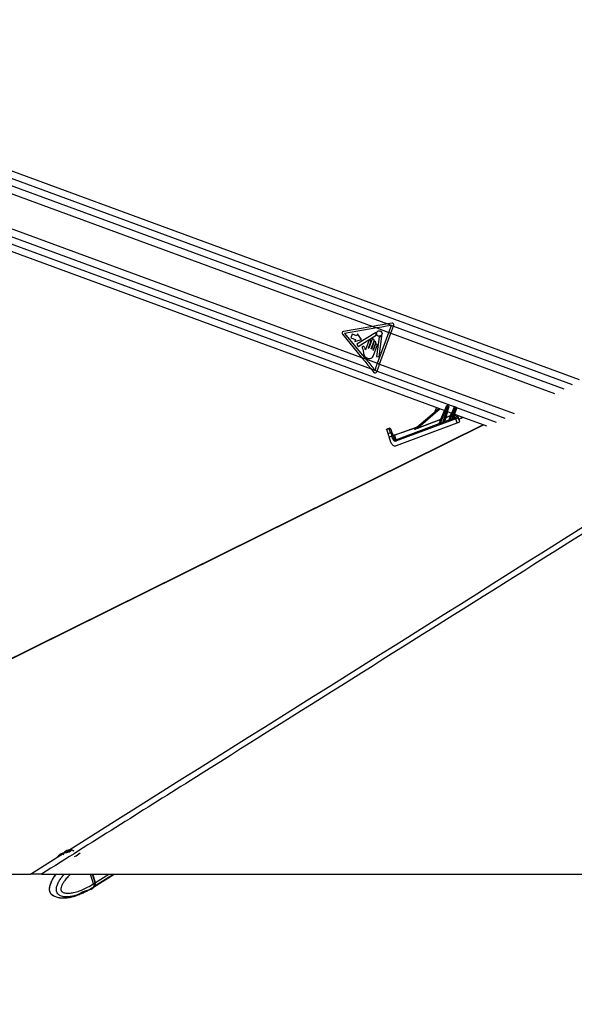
# Model space of a CAD drawing. Header units: millimetres. Extents: x 20 to 26059, y 28 to 17638.
# Tile 34 of 73: x 10004 to 10827, y 6576 to 8039. Entities that reach past the tile are written whole.
import ezdxf

# ---------------------------------------------------------------- set-up
doc = ezdxf.new("R2010")
doc.units = ezdxf.units.MM
doc.layers.add('COMPONENT_GEOMETRY', color=7, linetype='Continuous')
doc.styles.add('SLDTEXTSTYLE0', font='TXT', dxfattribs={"width": 0.75})
doc.dimstyles.new('SLDDIMSTYLE0', dxfattribs={"dimtxt": 150, "dimasz": 6.604, "dimexe": 0, "dimexo": 0.0625, "dimgap": 37.5, "dimtad": 0, "dimtih": 1, "dimtoh": 1, "dimdec": 0, "dimlfac": 0.5, "dimrnd": 1e-09, "dimzin": 12, "dimdsep": 46, "dimtxsty": 'SLDTEXTSTYLE0', "dimsah": 1, "dimcen": 0.09, "dimadec": 0, "dimazin": 3, "dimtfac": 1, "dimtdec": 0, "dimtofl": 0, "dimtmove": 0, "dimatfit": 3, "dimfxl": 1, "dimfrac": 2, "dimtolj": 1, "dimtzin": 12, "dimarcsym": 0})

# ---------------------------------------------------------------- blocks, each defined once
blk = doc.blocks.new('_D_3')
at = {"layer": 'COMPONENT_GEOMETRY', "color": 7, "ltscale": 2}
for p, q in [((14297, 6769.3), (14297, 4452.2)), ((14297, 1897), (14297, 4214.1)), ((10030.4, 1897), (14303.3, 1897))]:
    blk.add_line(p, q, dxfattribs=at)
for points in [[(14297, 6769.3), (14296, 6762.7), (14298, 6762.7)], [(14297, 1897), (14298, 1903.6), (14296, 1903.6)]]:
    blk.add_solid(points, dxfattribs=at)
at = {"layer": 'COMPONENT_GEOMETRY', "color": 7, "ltscale": 2, "insert": (14075.3, 4407.5), "char_height": 150, "attachment_point": 1, "style": 'SLDTEXTSTYLE0'}
blk.add_mtext('2436', dxfattribs=at)

msp = doc.modelspace()

# ---------------------------------------------------------------- linework, layer by layer
at = {"color": 7, "linetype": 'Continuous', "lineweight": 25, "ltscale": 2}
for p, q in [((10835.39, 7503.92), (9379.55, 8039.3)), ((9347.56, 7931.73), (10634.9, 7458.32)), ((9718.06, 7881.16), (10528.06, 7583.29)), ((9708.4, 7832.69), (10511.32, 7537.42)), ((10528.06, 7583.29), (10484.36, 7575.69)), ((10534.15, 7581.05), (10486.3, 7572.73)), ((10528.06, 7583.29), (10534.15, 7581.05)), ((10534.15, 7581.05), (10552.09, 7574.45)), ((10556.74, 7588.28), (10550.02, 7587.11)), ((10550.02, 7587.11), (10558.99, 7583.81)), ((10558.99, 7583.81), (10559.44, 7585.04)), ((10482.91, 7571.74), (10511.32, 7537.42)), ((10486.3, 7572.73), (10517.39, 7535.19)), ((10497.6, 7572.03), (10495.54, 7566.43)), ((10495.54, 7566.43), (10502.41, 7563.9)), ((10504.47, 7569.5), (10497.6, 7572.03)), ((10532.17, 7573.66), (10504.29, 7556.99)), ((10505.61, 7572.6), (10504.47, 7569.5)), ((10511.36, 7563.79), (10505.61, 7572.6)), ((10506.22, 7553.76), (10533.06, 7570.29)), ((10537.46, 7567.58), (10533.75, 7538.84)), ((10535.24, 7528.63), (10552.09, 7574.45)), ((10537.59, 7538.34), (10541.51, 7568.71)), ((10538.29, 7527.51), (10555.14, 7573.33)), ((10552.09, 7574.45), (10555.14, 7573.33)), ((10502.41, 7563.9), (10501.27, 7560.81)), ((10501.27, 7560.81), (10511.36, 7563.79)), ((10504.29, 7556.99), (10506.22, 7553.76)), ((10522.16, 7561.79), (10517.29, 7548.55)), ((10521.91, 7551.19), (10525.37, 7560.61)), ((10526.81, 7563.27), (10522.31, 7551.04)), ((10525.52, 7549.86), (10530.02, 7562.09)), ((10529.76, 7560.13), (10525.93, 7549.71)), ((10528.44, 7547.88), (10532.57, 7559.1)), ((10531.86, 7555.94), (10528.84, 7547.73)), ((10529.29, 7540.25), (10534.68, 7554.91)), ((10511.32, 7537.42), (10517.39, 7535.19)), ((10513.18, 7549.35), (10514.2, 7544.52)), ((10533.75, 7538.84), (10537.59, 7538.34)), ((10517.39, 7535.19), (10535.24, 7528.63)), ((10535.24, 7528.63), (10538.29, 7527.51)), ((10525.49, 7520.32), (10534.43, 7517.03)), ((10525.49, 7520.32), (10529.82, 7515.09)), ((10533.98, 7515.8), (10534.43, 7517.03)), ((10627.09, 7439.18), (10637.65, 7465.07)), ((10638.59, 7464.72), (10628.05, 7438.88)), ((10632.38, 7440.64), (10640.11, 7464.16)), ((10640.11, 7464.16), (10638.59, 7464.72)), ((10639.11, 7466.07), (10640.59, 7465.53)), ((10590.18, 7430.82), (10626.03, 7461.58)), ((10622.79, 7462.78), (10620.48, 7456.83)), ((10641.05, 7463.82), (10634.05, 7442.51)), ((10636.43, 7448.1), (10643.58, 7450.77)), ((10643.74, 7450.33), (10636.59, 7447.66)), ((10638.77, 7456.9), (10645.58, 7454.39)), ((10641.32, 7444.39), (10643.74, 7450.33)), ((10641.61, 7444.67), (10649, 7462.78)), ((10649.94, 7462.44), (10642.74, 7444.78)), ((10646.16, 7446.13), (10651.35, 7461.92)), ((10652.28, 7461.57), (10647.71, 7447.67)), ((10649.46, 7452.97), (10697.2, 7435.41)), ((10651.35, 7461.92), (10649.94, 7462.44)), ((10650.46, 7463.79), (10651.83, 7463.28)), ((10652.55, 7448.91), (10651.7, 7451.39)), ((10654.28, 7450.19), (10655.13, 7447.72)), ((10692.24, 7437.23), (9344.85, 6769.4)), ((10562.46, 7414.91), (10626.81, 7438.92)), ((10651.45, 7446.11), (10563.12, 7413.15)), ((10563.44, 7406.24), (10653.6, 7439.88)), ((10595.43, 7432.8), (10629.09, 7445.36)), ((10629.26, 7444.92), (10595.59, 7432.36)), ((10626.8, 7438.91), (10626.81, 7438.92)), ((10626.81, 7438.92), (10629.26, 7444.92)), ((10634.68, 7441.86), (10641.33, 7444.34)), ((10636.59, 7447.66), (10634.69, 7441.89)), ((10648.24, 7446.92), (10650.79, 7447.87)), ((10653.6, 7439.88), (10651.45, 7446.11)), ((10655.13, 7447.72), (10657.12, 7441.96)), ((10659.54, 7447.18), (10662.05, 7448.34)), ((10548.51, 7430.68), (10552.29, 7431.98)), ((10552.52, 7431.31), (10548.74, 7430.01)), ((10550.77, 7424.12), (10548.74, 7430.01)), ((10550.77, 7424.12), (10554.55, 7425.42)), ((10554.55, 7425.42), (10552.52, 7431.31)), ((10556.38, 7420.11), (10552.6, 7418.81)), ((10555.05, 7430.11), (10557.08, 7424.22)), ((10557.91, 7415.69), (10556.38, 7420.11)), ((10558.3, 7420.68), (10559.83, 7416.25)), ((10559.98, 7421.97), (10593.22, 7433.43)), ((10560.12, 7421.69), (10562.46, 7414.91)), ((10590.03, 7430.74), (10591.11, 7431.66)), ((10555.63, 7410.04), (10552.6, 7418.81)), ((10072.06, 6802.22), (10073.04, 6803.49)), ((10074.32, 6802.11), (10072.06, 6802.22)), ((10073.04, 6803.49), (10076.27, 6804.64)), ((10073.45, 6802.16), (10073.04, 6803.49)), ((10077.55, 6803.27), (10074.32, 6802.11)), ((10076.27, 6804.64), (10078.53, 6804.53)), ((10076.79, 6803), (10076.27, 6804.64)), ((10078.53, 6804.53), (10077.55, 6803.27)), ((9345.79, 6769.33), (10019.57, 6769.33)), ((10035.96, 6769.33), (12489.23, 6769.33)), ((10113.41, 6755.1), (10108.95, 6769.33)), ((10115.75, 6756.65), (10111.78, 6769.33)), ((10115.99, 6756.71), (10112.04, 6769.33)), ((10113.21, 6750.07), (10144.02, 6769.33)), ((10102.89, 6744.11), (10110.32, 6748.27)), ((10110.63, 6748.45), (10110.31, 6748.26)), ((10110.32, 6748.27), (10110.63, 6748.45)), ((10110.63, 6748.45), (10112.82, 6749.83)), ((10113.12, 6750.66), (10112.99, 6750.58)), ((10115.2, 6751.96), (10113.12, 6750.66)), ((10113.41, 6755.09), (10115.61, 6756.47)), ((10113.41, 6755.1), (10113.41, 6755.09)), ((10095.43, 6740.42), (10093.86, 6739.91)), ((10102.14, 6743.65), (10098.1, 6741.71)), ((10101.98, 6744.15), (10102.96, 6744.04)), ((10102.99, 6744.06), (10102.96, 6744.04))]:
    msp.add_line(p, q, dxfattribs=at)
at = {"color": 8, "linetype": 'Continuous', "lineweight": 25, "ltscale": 2}
for p, q in [((9382.5, 8027.31), (10824.46, 7497.04)), ((9382.84, 8016.32), (10550.02, 7587.11)), ((9360.51, 7937.87), (10649.73, 7463.77)), ((9369.44, 7945.45), (10525.49, 7520.32)), ((10558.99, 7583.81), (10811.99, 7490.77)), ((10555.14, 7573.33), (10798.28, 7483.92)), ((10538.29, 7527.51), (10738.04, 7454.05)), ((10534.43, 7517.03), (10724.21, 7447.24)), ((10628.08, 7460.83), (10595.43, 7432.8)), ((10629.09, 7445.36), (10634.45, 7458.49)), ((10639.26, 7456.72), (10636.43, 7448.1)), ((10643.58, 7450.77), (10645.13, 7454.56)), ((10650.21, 7452.69), (10648.36, 7447.05)), ((10652.38, 7462.8), (10711.52, 7441.05)), ((10592.58, 7432.88), (10560.12, 7421.69)), ((10019.57, 6769.33), (10069.53, 6800.74)), ((10115.61, 6756.47), (10111.57, 6769.33)), ((10115.59, 6752.2), (10142.99, 6769.33)), ((10115.99, 6756.71), (10136.18, 6769.33))]:
    msp.add_line(p, q, dxfattribs=at)
at = {"color": 7, "linetype": 'Continuous', "lineweight": 25, "ltscale": 2, "flags": 128}
for points in [[(10550.02, 7587.11), (10542.7, 7585.83), (10535.39, 7584.56), (10528.06, 7583.29)], [(10555.91, 7584.84), (10548.66, 7583.58), (10541.41, 7582.31), (10534.15, 7581.05)], [(10552.09, 7574.45), (10552.57, 7575.75), (10553.05, 7577.05), (10553.52, 7578.35), (10554, 7579.65), (10554.48, 7580.95), (10554.96, 7582.24), (10555.43, 7583.54), (10555.91, 7584.84)], [(10555.14, 7573.33), (10555.62, 7574.64), (10556.1, 7575.95), (10556.58, 7577.26), (10557.07, 7578.57), (10557.55, 7579.88), (10558.03, 7581.19), (10558.51, 7582.5), (10558.99, 7583.81)], [(10511.32, 7537.42), (10516.05, 7531.72), (10520.77, 7526.02), (10525.49, 7520.32)], [(10517.39, 7535.19), (10522.07, 7529.54), (10526.75, 7523.89), (10531.42, 7518.24)], [(10531.42, 7518.24), (10531.9, 7519.54), (10532.38, 7520.84), (10532.85, 7522.13), (10533.33, 7523.43), (10533.81, 7524.73), (10534.28, 7526.03), (10534.76, 7527.33), (10535.24, 7528.63)], [(10534.43, 7517.03), (10534.92, 7518.34), (10535.4, 7519.65), (10535.88, 7520.96), (10536.36, 7522.27), (10536.84, 7523.58), (10537.32, 7524.89), (10537.8, 7526.2), (10538.29, 7527.51)], [(10637.65, 7465.07), (10637.69, 7465.15), (10637.72, 7465.24), (10637.75, 7465.32), (10637.78, 7465.38), (10637.8, 7465.44), (10637.82, 7465.48), (10637.83, 7465.5), (10637.83, 7465.51)], [(10639.11, 7466.07), (10639.1, 7466.05), (10639.07, 7465.97), (10639.02, 7465.85), (10638.96, 7465.68), (10638.88, 7465.48), (10638.79, 7465.24), (10638.69, 7464.99), (10638.59, 7464.72)], [(10640.11, 7464.16), (10640.21, 7464.43), (10640.3, 7464.69), (10640.38, 7464.92), (10640.45, 7465.13), (10640.51, 7465.3), (10640.56, 7465.42), (10640.59, 7465.5), (10640.59, 7465.53)], [(10641.2, 7464.28), (10641.2, 7464.27), (10641.19, 7464.24), (10641.17, 7464.2), (10641.16, 7464.14), (10641.13, 7464.07), (10641.11, 7463.99), (10641.08, 7463.91), (10641.05, 7463.82)], [(10643.74, 7450.33), (10643.74, 7450.35), (10643.72, 7450.38), (10643.71, 7450.43), (10643.69, 7450.48), (10643.66, 7450.55), (10643.64, 7450.62), (10643.61, 7450.69), (10643.58, 7450.77)], [(10649, 7462.78), (10649.04, 7462.87), (10649.07, 7462.95), (10649.1, 7463.03), (10649.13, 7463.1), (10649.15, 7463.15), (10649.17, 7463.19), (10649.18, 7463.22), (10649.19, 7463.23)], [(10650.46, 7463.79), (10650.45, 7463.76), (10650.42, 7463.69), (10650.37, 7463.56), (10650.31, 7463.4), (10650.23, 7463.19), (10650.14, 7462.96), (10650.04, 7462.7), (10649.94, 7462.44)], [(10651.35, 7461.92), (10651.44, 7462.19), (10651.53, 7462.45), (10651.62, 7462.68), (10651.69, 7462.89), (10651.75, 7463.06), (10651.79, 7463.18), (10651.82, 7463.26), (10651.83, 7463.28)], [(10652.43, 7462.03), (10652.43, 7462.02), (10652.42, 7462), (10652.41, 7461.96), (10652.39, 7461.9), (10652.37, 7461.83), (10652.34, 7461.75), (10652.31, 7461.66), (10652.28, 7461.57)], [(10636.59, 7447.66), (10636.58, 7447.68), (10636.57, 7447.71), (10636.55, 7447.76), (10636.53, 7447.81), (10636.51, 7447.88), (10636.48, 7447.95), (10636.45, 7448.02), (10636.43, 7448.1)], [(10651.45, 7446.11), (10651.33, 7446.43), (10651.22, 7446.73), (10651.11, 7447.01), (10651.02, 7447.26), (10650.94, 7447.48), (10650.87, 7447.66), (10650.82, 7447.79), (10650.79, 7447.87)], [(10548.74, 7430.01), (10548.69, 7430.17), (10548.64, 7430.3), (10548.6, 7430.42), (10548.57, 7430.51), (10548.54, 7430.58), (10548.52, 7430.64), (10548.51, 7430.67), (10548.51, 7430.68)], [(10552.6, 7418.81), (10552.23, 7419.88), (10551.88, 7420.9), (10551.56, 7421.84), (10551.28, 7422.66), (10551.05, 7423.32), (10550.88, 7423.82), (10550.77, 7424.12)], [(10552.52, 7431.31), (10552.47, 7431.47), (10552.42, 7431.61), (10552.38, 7431.72), (10552.35, 7431.81), (10552.32, 7431.89), (10552.31, 7431.94), (10552.3, 7431.97), (10552.29, 7431.98)], [(10554.83, 7430.74), (10554.84, 7430.73), (10554.85, 7430.7), (10554.87, 7430.65), (10554.89, 7430.58), (10554.92, 7430.5), (10554.96, 7430.39), (10555, 7430.26), (10555.05, 7430.11)], [(10557.08, 7424.22), (10557.15, 7424.02), (10557.27, 7423.69), (10557.42, 7423.24), (10557.61, 7422.7), (10557.82, 7422.07), (10558.06, 7421.39), (10558.3, 7420.68)], [(10595.59, 7432.36), (10595.58, 7432.38), (10595.57, 7432.41), (10595.56, 7432.46), (10595.54, 7432.51), (10595.51, 7432.58), (10595.49, 7432.65), (10595.46, 7432.72), (10595.43, 7432.8)], [(10563.12, 7413.15), (10563, 7413.47), (10562.89, 7413.77), (10562.78, 7414.05), (10562.69, 7414.3), (10562.61, 7414.52), (10562.54, 7414.7), (10562.49, 7414.83), (10562.46, 7414.91)], [(10061.08, 6796.53), (10059.7, 6795.12), (10059.46, 6794.81)], [(10071.96, 6801.46), (10073.4, 6801.55), (10075.13, 6801.92), (10076.88, 6802.51), (10078.39, 6803.23), (10079.43, 6803.97), (10079.84, 6804.63), (10079.56, 6805.09), (10078.63, 6805.29), (10077.19, 6805.2), (10075.46, 6804.84), (10073.71, 6804.25), (10072.2, 6803.53), (10071.16, 6802.78), (10070.75, 6802.13), (10071.03, 6801.67), (10071.96, 6801.46)], [(10112.82, 6749.83), (10113.67, 6750.42), (10115.2, 6751.96)], [(10113.02, 6749.95), (10114.05, 6750.66), (10115.59, 6752.2)]]:
    msp.add_lwpolyline(points, dxfattribs=at)
at = {"color": 8, "linetype": 'Continuous', "lineweight": 25, "ltscale": 2, "flags": 128}
for points in [[(10692.82, 7437.02), (9515.41, 6853.41), (9345.79, 6769.33)], [(10110.63, 6748.45), (10111.46, 6749.04), (10112.99, 6750.58)], [(10115.75, 6756.65), (10115.76, 6756.64), (10115.75, 6756.6), (10115.72, 6756.56), (10115.67, 6756.51), (10115.61, 6756.47)]]:
    msp.add_lwpolyline(points, dxfattribs=at)
at = {"color": 7, "linetype": 'Continuous', "lineweight": 25, "ltscale": 4}
msp.add_circle((10537.7, 7572.86), 4.08, dxfattribs=at)
for centre, radius, start, end in [((10557.16, 7585.88), 2.43, 339.80946, 99.86715), ((10484.78, 7573.29), 2.43, 99.86715, 219.63169), ((10532.38, 7573.31), 0.406, 355.1411, 120.87125), ((10537.7, 7572.86), 4.93, 175.1411, 204.68225), ((10532.85, 7570.63), 0.406, 301.60853, 24.68225), ((10537.87, 7567.53), 0.406, 91.84364, 172.62763), ((10537.7, 7572.86), 4.93, 271.84364, 309.84376), ((10541.11, 7568.76), 0.406, 352.62763, 129.84376), ((10523.77, 7561.2), 1.71, 339.80946, 159.80946), ((10528.41, 7562.68), 1.71, 339.80946, 159.80946), ((10531.16, 7559.62), 1.5, 339.80946, 159.80946), ((10533.27, 7555.42), 1.5, 339.80946, 159.80946), ((10522.11, 7551.12), 0.214, 159.80946, 339.80946), ((10525.72, 7549.79), 0.214, 159.80946, 339.80946), ((10528.64, 7547.8), 0.214, 159.80946, 339.80946), ((10531.7, 7516.64), 2.43, 219.63169, 339.80946), ((10635.67, 7458.22), 7.13, 65.7876, 73.82344), ((10638.76, 7465.14), 1, 69.80946, 157.80946), ((10638.07, 7457.18), 7.27, 65.86667, 73.74436), ((10640.25, 7464.59), 1, 341.80946, 69.80946), ((10645.02, 7453.98), 3.52, 245.85327, 253.74711), ((10643.59, 7450.79), 0.48, 288.64617, 337.64454), ((10647.01, 7455.9), 7.17, 65.81997, 73.81673), ((10650.11, 7462.85), 1, 69.80946, 157.80946), ((10649.35, 7455.05), 7.15, 65.80063, 73.81041), ((10652.4, 7449.53), 1.99, 19.48058, 110.85701), ((10651.48, 7462.35), 1, 341.80946, 69.80946), ((10626.65, 7439.36), 0.475, 288.10985, 337.56525), ((10626.66, 7439.38), 0.481, 288.64788, 337.61939), ((10643.79, 7445.31), 17, 202.23995, 203.21124), ((10630.53, 7448.56), 3.51, 245.8675, 253.79551), ((10790.78, 7505.48), 172.51, 200.39635, 200.55221), ((10629.1, 7445.38), 0.48, 288.58311, 337.68417), ((10647.52, 7446.74), 16.32, 201.95959, 203.0669), ((10634.52, 7442.34), 0.508, 165.03146, 287.74073), ((10634.53, 7442.36), 0.501, 163.08297, 289.60607), ((10636.42, 7448.13), 0.501, 163.0624, 289.6161), ((10637.42, 7451.56), 3.6, 245.7079, 253.91317), ((10641.17, 7444.85), 0.481, 288.67913, 337.61158), ((10641.15, 7444.82), 0.509, 291.54229, 336.82996), ((10656.24, 7450.1), 14.51, 201.4918, 202.94048), ((10659.55, 7451.38), 14.39, 201.42283, 202.93939), ((10648.14, 7447.44), 0.533, 171.15759, 280.81678), ((10648.19, 7447.52), 0.501, 163.08342, 289.62772), ((10653.26, 7447.05), 1.99, 19.47565, 110.86194), ((10552.94, 7430.09), 2, 19.02327, 109.02327), ((10553.18, 7429.45), 1.98, 19.54445, 109.52425), ((10555.22, 7423.56), 1.98, 19.53273, 109.53597), ((10560.42, 7409.92), 10.96, 101.14979, 111.6416), ((10559.32, 7423.86), 2, 199.02327, 289.02327), ((10559.42, 7423.54), 1.99, 199.47565, 290.86194), ((10589.92, 7431.13), 0.4, 285.4794, 310.6009), ((10591, 7432.05), 0.402, 285.63986, 310.61596), ((10561.96, 7405.47), 10.99, 101.15513, 111.62126), ((10083.03, 6767.99), 36, 111.44627, 127.55696), ((10078.02, 6794.68), 10.63, 128.44741, 163.08828), ((10078.02, 6794.68), 10.63, 53.29104, 86.35079), ((10074.19, 6822.66), 29.06, 291.78097, 311.45233), ((10111.01, 6754.61), 4.96, 327.68884, 21.99281), ((10111.4, 6754.85), 4.96, 327.68695, 21.9977)]:
    msp.add_arc(centre, radius, start, end, dxfattribs=at)
at = {"color": 8, "linetype": 'Continuous', "lineweight": 25, "ltscale": 4}
msp.add_arc((10650.07, 7453.23), 0.511, 224.19502, 275.42099, dxfattribs=at)
for centre, major_axis, ratio, start_param, end_param in [((10662.94, 7455.59), (11.24, 4.21), 0.177897, 2.8705189, 3.1369368), ((10663.63, 7453.74), (9.35, 3.56), 0.2225987, 2.7969828, 3.13447)]:
    msp.add_ellipse(centre, major_axis=major_axis, ratio=ratio, start_param=start_param, end_param=end_param, dxfattribs=at)
at = {"color": 7, "linetype": 'Continuous', "lineweight": 25, "ltscale": 4}
for centre, major_axis, ratio, start_param, end_param in [((10712.4, 7468.75), (103.01, 38.37), 0.0227344, 2.4518242, 2.5216581), ((10712.41, 7468.76), (103.01, 38.38), 0.0181876, 2.4518193, 2.5216531), ((10632.72, 7441.67), (1.33, 0.88), 0.1413197, 6.0198681, 6.1050657), ((10632.89, 7441.21), (1.8, 0.71), 0.1362995, 6.0850685, 6.1702661), ((10643.24, 7445.12), (1.92, 0.76), 0.1279519, 3.0195311, 3.2135318), ((10643.07, 7445.58), (1.45, 0.96), 0.1251415, 2.9604894, 3.1544901), ((10712.4, 7468.75), (103.01, 38.37), 0.0227344, 2.2607813, 2.3049304), ((10712.41, 7468.76), (103.01, 38.38), 0.0181876, 2.2607764, 2.3049254), ((10646.39, 7446.83), (1.33, 0.88), 0.1413197, 5.7955305, 6.1050657), ((10646.56, 7446.37), (1.8, 0.71), 0.1362995, 5.8607309, 6.1702661), ((10650.68, 7448.21), (1.87, 0.7), 0.177897, 4.7065772, 6.2785295), ((10651.37, 7446.36), (3.76, 1.35), 0.0660033, 4.710393, 6.2823453), ((10653.37, 7440.56), (3.75, 1.4), 0.177897, 4.7065772, 6.2785295), ((10665.63, 7447.93), (9.37, 3.51), 0.177897, 2.2100101, 3.1369368), ((10556.47, 7419.85), (-1.96, 5.67), 0.0003891, 0.1882216, 1.5247934), ((10566.5, 7403.06), (-6.52, 18.91), 0.0141088, 6.1068705, 6.2831853), ((10596.86, 7433.31), (6.9, 2.67), 0.0588183, 2.9766642, 4.504268), ((10596.69, 7433.77), (6.58, 3.05), 0.0492954, 2.9686756, 4.4962794), ((10595.16, 7433.16), (4.09, 1.56), 0.0595806, 2.7223569, 2.9772863), ((10561.3, 7412), (-2.03, 5.8), 0.976801, 1.5664132, 3.1619593), ((10561.69, 7416.99), (-1.35, 3.87), 0.976801, 1.5664132, 3.1619593), ((10561.72, 7416.9), (-0.7, 2.01), 0.9409984, 1.5674146, 3.1629607)]:
    msp.add_ellipse(centre, major_axis=major_axis, ratio=ratio, start_param=start_param, end_param=end_param, dxfattribs=at)
at = {"color": 7, "linetype": 'Continuous', "lineweight": 25, "ltscale": 2}
for points, knots in [([(11972.29, 7987.83), (11881.04, 7930.27), (11629.85, 7771.83), (11057.82, 7411.94), (10503.57, 7063.36), (10109.5, 6815.57), (10035.96, 6769.33)], [0, 0, 0, 0, 0.1416012, 0.3897718, 0.8861157, 1, 1, 1, 1]), ([(10514.64, 7553.31), (10514.41, 7553.48), (10513.96, 7553.82), (10513.24, 7553.88), (10512.79, 7553.69), (10512.47, 7553.41), (10512.24, 7552.91), (10512.2, 7552.27), (10512.63, 7551.1), (10512.94, 7550.13), (10513.18, 7549.35)], [0, 0, 0, 0, 0.1271671, 0.2530046, 0.2998293, 0.3463011, 0.4421592, 0.5377694, 0.6304789, 1, 1, 1, 1]), ([(10516.52, 7550.53), (10516.27, 7551.15), (10515.84, 7552.21), (10515, 7552.98), (10514.64, 7553.31)], [0, 0, 0, 0, 0.5752522, 1, 1, 1, 1]), ([(10514.2, 7544.52), (10514.38, 7543.63), (10514.72, 7541.84), (10515.77, 7539.27), (10517.84, 7537.38), (10520.31, 7536.18), (10523.03, 7535.59), (10525.78, 7535.99), (10528.14, 7537.66), (10528.89, 7539.36), (10529.29, 7540.25)], [0, 0, 0, 0, 0.1246377, 0.2493425, 0.3728372, 0.4986456, 0.6230855, 0.7489784, 0.8689406, 1, 1, 1, 1]), ([(10517.07, 7548.74), (10516.93, 7549.09), (10516.71, 7549.67), (10516.58, 7550.28), (10516.52, 7550.53)], [0, 0, 0, 0, 0.5924448, 1, 1, 1, 1]), ([(10517.29, 7548.55), (10517.28, 7548.56), (10517.24, 7548.57), (10517.16, 7548.63), (10517.1, 7548.7), (10517.07, 7548.74)], [0, 0, 0, 0, 0.0150388, 0.4859537, 1, 1, 1, 1]), ([(10628.16, 7438.61), (10628.04, 7438.57), (10627.83, 7438.49), (10627.51, 7438.46), (10627.22, 7438.51), (10626.98, 7438.62), (10626.86, 7438.72), (10626.79, 7438.82), (10626.8, 7438.87), (10626.8, 7438.91)], [0, 0, 0, 0, 0.1677564, 0.3094339, 0.4420937, 0.5973551, 0.7692503, 0.8002363, 1, 1, 1, 1]), ([(10627.09, 7439.18), (10627.09, 7439.13), (10627.07, 7439.03), (10627.18, 7438.85), (10627.35, 7438.73), (10627.49, 7438.69), (10627.62, 7438.69), (10627.7, 7438.71), (10627.87, 7438.77), (10627.96, 7438.82), (10628.05, 7438.88)], [0, 0, 0, 0, 0.2158963, 0.428964, 0.580262, 0.6862205, 0.7011199, 0.813425, 0.8320613, 1, 1, 1, 1]), ([(10632.38, 7440.64), (10632.55, 7440.78), (10633.03, 7441.16), (10633.5, 7441.76), (10633.85, 7442.21), (10633.99, 7442.4), (10634.02, 7442.46), (10634.03, 7442.47)], [0, 0, 0, 0, 0.23894103, 0.67469454, 0.83988796, 0.95718154, 1, 1, 1, 1]), ([(10634.68, 7441.86), (10634.67, 7441.85), (10634.62, 7441.8), (10634.45, 7441.65), (10633.99, 7441.27), (10633.34, 7440.76), (10632.73, 7440.46), (10632.5, 7440.35)], [0, 0, 0, 0, 0.0443475, 0.161498, 0.3223898, 0.7494621, 1, 1, 1, 1]), ([(10642.88, 7444.44), (10642.76, 7444.4), (10642.51, 7444.31), (10642.12, 7444.23), (10641.75, 7444.23), (10641.45, 7444.29), (10641.37, 7444.33), (10641.33, 7444.34)], [0, 0, 0, 0, 0.1896446, 0.3879697, 0.5975501, 0.8043874, 1, 1, 1, 1]), ([(10641.61, 7444.62), (10641.64, 7444.6), (10641.68, 7444.56), (10641.81, 7444.52), (10641.95, 7444.5), (10642.06, 7444.5), (10642.25, 7444.54), (10642.47, 7444.62), (10642.65, 7444.72), (10642.74, 7444.78)], [0, 0, 0, 0, 0.2040023, 0.3683626, 0.408921, 0.5625524, 0.6085214, 0.8026792, 1, 1, 1, 1]), ([(10646.16, 7446.13), (10646.33, 7446.26), (10646.76, 7446.58), (10647.2, 7447.07), (10647.51, 7447.4), (10647.6, 7447.5), (10647.62, 7447.53)], [0, 0, 0, 0, 0.2922713, 0.7286194, 0.93734, 1, 1, 1, 1]), ([(10648.24, 7446.92), (10648.22, 7446.9), (10648.1, 7446.82), (10647.7, 7446.55), (10647.08, 7446.13), (10646.53, 7445.88), (10646.3, 7445.78)], [0, 0, 0, 0, 0.0628412, 0.2676757, 0.6966482, 1, 1, 1, 1]), ([(10035.96, 6769.33), (10034.52, 6769.33), (10031.6, 6769.33), (10027.78, 6769.33), (10024.55, 6769.33), (10021.56, 6769.33), (10020.32, 6769.33), (10019.57, 6769.33)], [0, 0, 0, 0, 0.1827506, 0.3708754, 0.547794, 0.7303326, 1, 1, 1, 1]), ([(10057.52, 6769.33), (10056.72, 6768.35), (10055.02, 6766.29), (10052.7, 6762.83), (10050.65, 6759.09), (10049.19, 6755.59), (10048.21, 6752.51), (10047.58, 6749.81), (10047.38, 6747.21), (10047.58, 6744.74), (10048.2, 6742.6), (10049.18, 6740.76), (10050.41, 6739.35), (10051.8, 6738.12), (10052.81, 6737.55), (10053.37, 6737.23)], [0, 0, 0, 0, 0.1146142, 0.2427199, 0.3600745, 0.4705546, 0.5482171, 0.6155943, 0.6819607, 0.743396, 0.801198, 0.8489258, 0.9015329, 0.9458874, 1, 1, 1, 1]), ([(10113.41, 6755.09), (10113.57, 6754.48), (10113.88, 6753.26), (10113.72, 6751.75), (10113.35, 6750.97), (10113.13, 6750.67), (10113.12, 6750.66)], [0, 0, 0, 0, 0.35029749, 0.7006004, 0.98591939, 1, 1, 1, 1]), ([(10115.28, 6752.04), (10115.44, 6752.25), (10115.82, 6752.8), (10115.94, 6753.54), (10116.02, 6753.98)], [0, 0, 0, 0, 0.3973339, 1, 1, 1, 1]), ([(10116.02, 6753.98), (10116.03, 6754.05), (10116.18, 6754.6), (10116.05, 6755.55), (10115.82, 6756.39), (10115.75, 6756.65)], [0, 0, 0, 0, 0.082869, 0.7207264, 1, 1, 1, 1]), ([(10054.05, 6736.9), (10054.01, 6736.91), (10053.78, 6736.98), (10053.58, 6737.16), (10053.41, 6737.31)], [0, 0, 0, 0, 0.20120754, 1, 1, 1, 1]), ([(10054.07, 6736.93), (10054.47, 6736.72), (10055.68, 6736.07), (10057.84, 6735.34), (10060.12, 6734.73), (10062.01, 6734.37), (10064.49, 6734.02), (10067.92, 6733.83), (10071.85, 6734), (10075.74, 6734.45), (10080.11, 6735.25), (10085.78, 6736.77), (10090.55, 6738.31), (10093.35, 6739.59), (10093.88, 6739.84)], [0, 0, 0, 0, 0.0287103, 0.087607, 0.1465619, 0.1823436, 0.2147932, 0.3144514, 0.4177967, 0.4963538, 0.6083129, 0.7595254, 0.9541527, 1, 1, 1, 1]), ([(10095.43, 6740.42), (10095.73, 6740.57), (10096.32, 6740.85), (10097.23, 6741.3), (10097.8, 6741.57), (10098.06, 6741.69), (10098.1, 6741.71)], [0, 0, 0, 0, 0.3195506, 0.6396064, 0.9471347, 1, 1, 1, 1]), ([(10102.14, 6743.65), (10102.33, 6743.75), (10102.73, 6743.94), (10103.01, 6744.07), (10102.99, 6744.06), (10102.99, 6744.06)], [0, 0, 0, 0, 0.3875808, 0.7744049, 1, 1, 1, 1])]:
    msp.add_open_spline(points, degree=3, knots=knots, dxfattribs=at)
at = {"color": 8, "linetype": 'Continuous', "lineweight": 25, "ltscale": 2}
for points, knots in [([(10076.36, 6805.03), (10334.95, 6967.59), (10872.92, 7305.78), (11499.82, 7699.9), (11868.71, 7931.81), (11957.82, 7987.83)], [0, 0, 0, 0, 0.41245614, 0.85806563, 1, 1, 1, 1]), ([(10053.41, 6737.31), (10052.49, 6737.85), (10050.92, 6738.78), (10049.43, 6740.86), (10048.47, 6742.97), (10047.9, 6745.53), (10048, 6749.46), (10049.08, 6754.12), (10051.11, 6759.06), (10054.03, 6764.34), (10056.43, 6767.51), (10057.81, 6769.33)], [0, 0, 0, 0, 0.1058197, 0.1793105, 0.2112533, 0.2875301, 0.3681512, 0.4921975, 0.6432569, 0.7949088, 1, 1, 1, 1]), ([(10112.99, 6750.58), (10112.99, 6750.58), (10112.99, 6746.23), (10100.99, 6745.84), (10092.87, 6739.17), (10082.63, 6736.58), (10074.73, 6735.29), (10068.79, 6735.49), (10064.05, 6736.9), (10061.19, 6738.65), (10059.48, 6740.87), (10058.51, 6742.99), (10057.94, 6745.55), (10058.15, 6749.48), (10059.51, 6754.12), (10062.05, 6759.06), (10065.61, 6764.2), (10068.37, 6767.61), (10070.08, 6769.28), (10070.14, 6769.33)], [0, 0, 0, 0, 0.0000011, 0.1197796, 0.2816032, 0.3977689, 0.4819234, 0.5732892, 0.6128846, 0.660789, 0.6887737, 0.7009373, 0.7299815, 0.7606812, 0.8079159, 0.8647426, 0.9231632, 0.997707, 1, 1, 1, 1]), ([(10079.21, 6769.33), (10077.81, 6767.97), (10074.8, 6765.06), (10071.04, 6760.49), (10067.89, 6755.81), (10065.82, 6751.8), (10064.78, 6748.43), (10064.6, 6746.28), (10064.82, 6745.2), (10065.21, 6744.36), (10066.21, 6743.16), (10068.13, 6742.06), (10071.94, 6740.92), (10077.16, 6740.75), (10084.44, 6741.82), (10093.62, 6744.56), (10103.62, 6749.03), (10110.45, 6753.26), (10113.41, 6755.1)], [0, 0, 0, 0, 0.0688432, 0.1474691, 0.2010084, 0.2555425, 0.2913215, 0.3080499, 0.3192308, 0.3239246, 0.33798, 0.3726957, 0.4071928, 0.4952342, 0.5803769, 0.700615, 0.8701804, 1, 1, 1, 1])]:
    msp.add_open_spline(points, degree=3, knots=knots, dxfattribs=at)

# ---------------------------------------------------------------- dimensions: what is measured, and where the dimension line sits
at = {"layer": 'COMPONENT_GEOMETRY', "color": 7, "ltscale": 2}
dim = msp.add_linear_dim(base=(14297, 1897.03), p1=(15999.75, 6769.33), p2=(10027.82, 1897.03), angle=90, dimstyle='SLDDIMSTYLE0', dxfattribs=at)
dim.commit()
dim.dimension.update_dxf_attribs({"geometry": '_D_3', "text_midpoint": (14297, 4333.18), "dimtype": 160})

doc.saveas('drawing.dxf')
